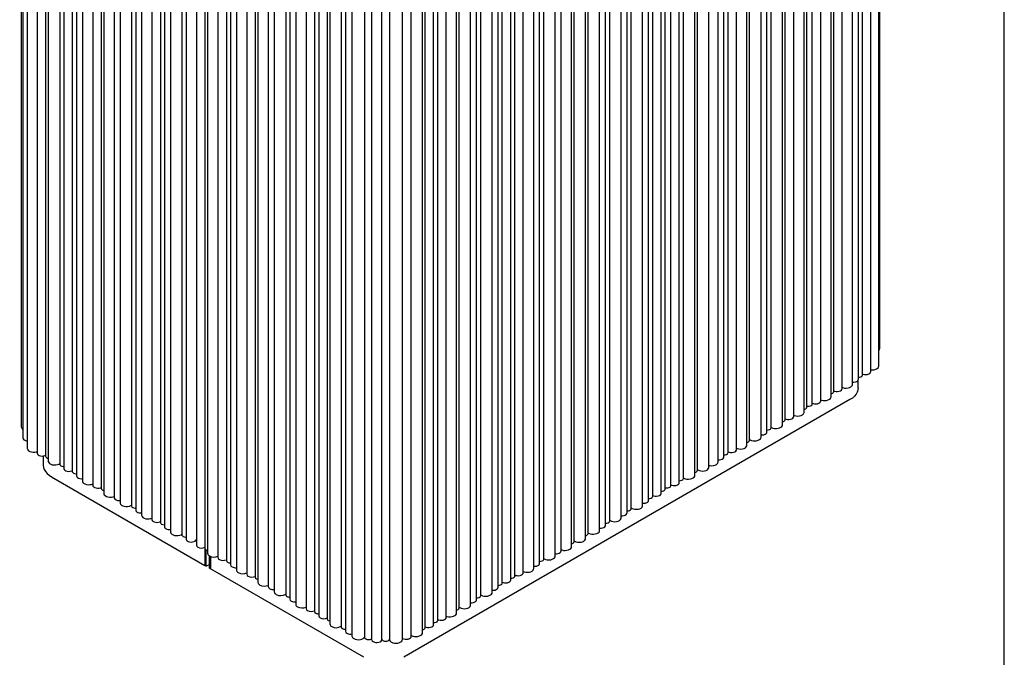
# Model space of a CAD drawing. Header units: millimetres. Extents: x -5210 to 2047, y -29 to 2841.
# Tile 5 of 28: x -1874 to -1110, y 490 to 985. Entities that reach past the tile are written whole.
import ezdxf

# ---------------------------------------------------------------- set-up
doc = ezdxf.new("R2010")
doc.units = ezdxf.units.MM
doc.header["$LTSCALE"] = 10
doc.layers.add('SCHIZZI', color=9, linetype='Continuous')

msp = doc.modelspace()

# ---------------------------------------------------------------- linework, layer by layer
for p, q in [((-1206.44, 729.95), (-1206.44, 1415.84)), ((-1207.2, 716.18), (-1207.2, 1402.07)), ((-1206.98, 721.32), (-1206.98, 1407.22)), ((-1222.93, 706.1), (-1222.93, 1391.99)), ((-1219.78, 709.35), (-1219.78, 1395.24)), ((-1213.39, 711.93), (-1213.39, 1397.83)), ((-1235.58, 698.8), (-1235.58, 1384.69)), ((-1227.55, 702.04), (-1227.55, 1387.93)), ((-1244.25, 692.4), (-1244.25, 1378.29)), ((-1242.19, 696.38), (-1242.19, 1382.27)), ((-1263.13, 684.29), (-1263.13, 1370.18)), ((-1258.89, 686.74), (-1258.89, 1372.63)), ((-1252.28, 689.15), (-1252.28, 1375.05)), ((-1273.23, 677.06), (-1273.23, 1362.96)), ((-1265.19, 680.31), (-1265.19, 1366.2)), ((-1873.27, 1355.01), (-1873.27, 669.12)), ((-1290.79, 668.32), (-1290.79, 1354.22)), ((-1281.89, 670.67), (-1281.89, 1356.56)), ((-1279.83, 674.64), (-1279.83, 1360.54)), ((-1872.11, 1346.39), (-1872.11, 660.49)), ((-1298.59, 661.03), (-1298.59, 1346.92)), ((-1293.98, 665.08), (-1293.98, 1350.98)), ((-1309.55, 654.7), (-1309.55, 1340.6)), ((-1307.49, 658.68), (-1307.49, 1344.57)), ((-1868.55, 1338.18), (-1868.55, 652.28)), ((-1860.95, 1334.64), (-1860.95, 648.75)), ((-1854.35, 1332.22), (-1854.35, 646.33)), ((-1327.38, 645.8), (-1327.38, 1331.7)), ((-1324.19, 649.04), (-1324.19, 1334.93)), ((-1317.58, 651.46), (-1317.58, 1337.35)), ((-1852.29, 1328.24), (-1852.29, 642.35)), ((-1843.39, 1325.9), (-1843.39, 640)), ((-1339.07, 637.66), (-1339.07, 1323.56)), ((-1332, 641.74), (-1332, 1327.64)), ((-1840.2, 1322.66), (-1840.2, 636.77)), ((-1833.6, 1320.24), (-1833.6, 634.35)), ((-1830.4, 1317), (-1830.4, 631.11)), ((-1350.02, 631.34), (-1350.02, 1317.23)), ((-1347.96, 635.32), (-1347.96, 1321.21)), ((-1825.79, 1312.94), (-1825.79, 627.05)), ((-1817.75, 1309.7), (-1817.75, 623.81)), ((-1368.71, 623.34), (-1368.71, 1309.23)), ((-1362.11, 625.76), (-1362.11, 1311.65)), ((-1358.91, 628.99), (-1358.91, 1314.89)), ((-1811.15, 1307.28), (-1811.15, 621.39)), ((-1809.09, 1303.3), (-1809.09, 617.41)), ((-1382.75, 615.23), (-1382.75, 1301.12)), ((-1376.15, 617.65), (-1376.15, 1303.54)), ((-1372.95, 620.89), (-1372.95, 1306.78)), ((-1801.05, 1300.06), (-1801.05, 614.17)), ((-1796.44, 1296), (-1796.44, 610.11)), ((-1787.55, 1293.66), (-1787.55, 607.76)), ((-1390.56, 607.93), (-1390.56, 1293.83)), ((-1385.94, 611.99), (-1385.94, 1297.89)), ((-1784.35, 1290.42), (-1784.35, 604.53)), ((-1779.74, 1286.36), (-1779.74, 600.47)), ((-1402.64, 602.35), (-1402.64, 1288.25)), ((-1399.45, 605.59), (-1399.45, 1291.48)), ((-1771.7, 1283.12), (-1771.7, 597.22)), ((-1765.1, 1280.7), (-1765.1, 594.8)), ((-1761.91, 1277.46), (-1761.91, 591.57)), ((-1419.35, 592.71), (-1419.35, 1278.61)), ((-1416.15, 595.95), (-1416.15, 1281.84)), ((-1407.26, 598.29), (-1407.26, 1284.19)), ((-1757.29, 1273.4), (-1757.29, 587.51)), ((-1748.4, 1271.06), (-1748.4, 585.16)), ((-1432.85, 586.31), (-1432.85, 1272.2)), ((-1423.96, 588.65), (-1423.96, 1274.55)), ((-1745.21, 1267.82), (-1745.21, 581.93)), ((-1737.22, 1263.21), (-1737.22, 577.31)), ((-1443.81, 579.98), (-1443.81, 1265.88)), ((-1434.92, 582.33), (-1434.92, 1268.22)), ((-1730.61, 1260.79), (-1730.61, 574.89)), ((-1728.55, 1256.81), (-1728.55, 570.91)), ((-1458.52, 568.7), (-1458.52, 1254.6)), ((-1453.9, 572.76), (-1453.9, 1258.66)), ((-1445.87, 576), (-1445.87, 1261.9)), ((-1720.51, 1253.57), (-1720.51, 567.67)), ((-1713.91, 1251.15), (-1713.91, 565.25)), ((-1710.72, 1247.91), (-1710.72, 562.02)), ((-1470.6, 563.12), (-1470.6, 1249.01)), ((-1467.41, 566.36), (-1467.41, 1252.25)), ((-1706.1, 1243.85), (-1706.1, 557.96)), ((-1698.07, 1240.61), (-1698.07, 554.71)), ((-1489.86, 553.4), (-1489.86, 1239.29)), ((-1483.25, 555.82), (-1483.25, 1241.71)), ((-1475.22, 559.06), (-1475.22, 1244.96)), ((-1691.46, 1238.19), (-1691.46, 552.29)), ((-1689.4, 1234.21), (-1689.4, 548.31)), ((-1499.66, 547.74), (-1499.66, 1233.64)), ((-1493.05, 550.16), (-1493.05, 1236.06)), ((-1681.37, 1230.97), (-1681.37, 545.07)), ((-1676.75, 1226.91), (-1676.75, 541.01)), ((-1667.86, 1224.56), (-1667.86, 538.67)), ((-1516.36, 538.1), (-1516.36, 1223.99)), ((-1507.47, 540.45), (-1507.47, 1226.34)), ((-1502.85, 544.51), (-1502.85, 1230.4)), ((-1664.67, 1221.33), (-1664.67, 535.43)), ((-1660.05, 1217.27), (-1660.05, 531.37)), ((-1524.17, 530.8), (-1524.17, 1216.7)), ((-1519.55, 534.86), (-1519.55, 1220.76)), ((-1652.02, 1214.02), (-1652.02, 528.13)), ((-1645.41, 1211.6), (-1645.41, 525.71)), ((-1535.12, 524.48), (-1535.12, 1210.38)), ((-1533.06, 528.46), (-1533.06, 1214.35)), ((-1642.22, 1208.37), (-1642.22, 522.47)), ((-1635.61, 1205.95), (-1635.61, 520.05)), ((-1633.55, 1201.97), (-1633.55, 516.07)), ((-1552.95, 515.58), (-1552.95, 1201.48)), ((-1549.76, 518.82), (-1549.76, 1204.71)), ((-1543.15, 521.24), (-1543.15, 1207.13)), ((-1624.66, 1199.62), (-1624.66, 513.73)), ((-1621.47, 1196.39), (-1621.47, 510.49)), ((-1561.62, 509.18), (-1561.62, 1195.08)), ((-1559.56, 513.16), (-1559.56, 1199.06)), ((-1616.34, 1192.58), (-1616.34, 506.68)), ((-1606.55, 1191.54), (-1606.55, 505.65)), ((-1601.12, 1189.95), (-1601.12, 504.05)), ((-1593.12, 504.05), (-1593.12, 1189.95)), ((-1587.18, 1189.85), (-1587.18, 503.96)), ((-1577.18, 503.96), (-1577.18, 1189.85)), ((-1570.32, 506.49), (-1570.32, 1192.38)), ((-1223.13, 699.18), (-1223.13, 705.37)), ((-1229.58, 690.2), (-1576.06, 490.18)), ((-1856.15, 646.48), (-1856.15, 639.17)), ((-1849.71, 630.19), (-1730.56, 561.41)), ((-1730.56, 574.59), (-1730.56, 561.41)), ((-1730.21, 561.21), (-1730.21, 574.03)), ((-1729.5, 560.8), (-1729.5, 573.55)), ((-1727.38, 569.06), (-1727.38, 559.57)), ((-1726.67, 568.66), (-1726.67, 559.16)), ((-1726.32, 568.51), (-1726.32, 558.96)), ((-1730.56, 561.41), (-1730.21, 561.61)), ((-1730.21, 561.21), (-1729.5, 560.8)), ((-1727.38, 562.02), (-1729.5, 560.8)), ((-1726.67, 559.16), (-1727.38, 559.57)), ((-1726.67, 559.16), (-1726.32, 559.37)), ((-1607.17, 490.18), (-1726.32, 558.96))]:
    msp.add_line(p, q)
at = {"flags": 128}
for points in [[(-1207.2, 720.56), (-1207.11, 720.73), (-1206.98, 721.32)], [(-1219.78, 710.08), (-1219.26, 709.89), (-1218.14, 709.66), (-1216.94, 709.64), (-1215.79, 709.82), (-1214.78, 710.18), (-1214.01, 710.7), (-1213.53, 711.33), (-1213.39, 711.93)], [(-1213.39, 713.37), (-1213.39, 713.37), (-1212.03, 713.29), (-1210.69, 713.43), (-1209.46, 713.76), (-1208.43, 714.28), (-1207.69, 714.94), (-1207.28, 715.69), (-1207.2, 716.18)], [(-1227.55, 703.82), (-1226.48, 703.8), (-1225.33, 703.98), (-1224.32, 704.35), (-1223.54, 704.87), (-1223.07, 705.5), (-1222.93, 706.1)], [(-1222.93, 707.62), (-1222, 707.68), (-1221.06, 707.93), (-1220.32, 708.36), (-1219.88, 708.9), (-1219.78, 709.35)], [(-1242.19, 697.04), (-1241.45, 696.75), (-1240.32, 696.53), (-1239.13, 696.5), (-1237.98, 696.68), (-1236.97, 697.05), (-1236.19, 697.57), (-1235.72, 698.2), (-1235.58, 698.8)], [(-1235.58, 699.74), (-1235, 699.52), (-1233.73, 699.23), (-1232.38, 699.15), (-1231.04, 699.29), (-1229.81, 699.63), (-1228.78, 700.14), (-1228.03, 700.8), (-1227.62, 701.55), (-1227.55, 702.04)], [(-1223.13, 699.18), (-1223.32, 697.52), (-1223.88, 695.89), (-1224.81, 694.32), (-1226.08, 692.83), (-1227.68, 691.45), (-1229.58, 690.2)], [(-1258.89, 687.4), (-1258.15, 687.11), (-1257.03, 686.89), (-1255.83, 686.86), (-1254.68, 687.04), (-1253.67, 687.4), (-1252.89, 687.93), (-1252.42, 688.56), (-1252.28, 689.15)], [(-1252.28, 690.1), (-1251.7, 689.88), (-1250.43, 689.59), (-1249.08, 689.51), (-1247.74, 689.65), (-1246.51, 689.98), (-1245.48, 690.5), (-1244.73, 691.16), (-1244.32, 691.91), (-1244.25, 692.4)], [(-1263.13, 685.16), (-1262.15, 685.01), (-1261.11, 685.06), (-1260.17, 685.32), (-1259.43, 685.74), (-1258.99, 686.29), (-1258.89, 686.74)], [(-1279.83, 675.31), (-1279.09, 675.02), (-1277.97, 674.8), (-1276.78, 674.77), (-1275.63, 674.95), (-1274.62, 675.31), (-1273.84, 675.84), (-1273.36, 676.47), (-1273.23, 677.06)], [(-1273.23, 678.01), (-1272.64, 677.79), (-1271.38, 677.5), (-1270.02, 677.42), (-1268.68, 677.56), (-1267.45, 677.89), (-1266.42, 678.41), (-1265.68, 679.07), (-1265.27, 679.82), (-1265.19, 680.31)], [(-1293.98, 666.59), (-1293.01, 666.65), (-1292.06, 666.9), (-1291.33, 667.33), (-1290.89, 667.87), (-1290.79, 668.32)], [(-1290.79, 668.85), (-1290.43, 668.63), (-1289.34, 668.15), (-1288.08, 667.86), (-1286.72, 667.78), (-1285.38, 667.92), (-1284.15, 668.25), (-1283.13, 668.77), (-1282.38, 669.43), (-1281.97, 670.18), (-1281.89, 670.67)], [(-1872.11, 660.49), (-1872.11, 660.41), (-1871.89, 659.73), (-1871.33, 659.12), (-1870.49, 658.64), (-1869.43, 658.31), (-1868.55, 658.2)], [(-1307.49, 659.21), (-1307.13, 658.98), (-1306.05, 658.51), (-1304.78, 658.22), (-1303.42, 658.14), (-1302.08, 658.27), (-1300.85, 658.61), (-1299.83, 659.13), (-1299.08, 659.79), (-1298.67, 660.53), (-1298.59, 661.03)], [(-1298.59, 662.8), (-1297.53, 662.79), (-1296.38, 662.97), (-1295.37, 663.33), (-1294.59, 663.86), (-1294.11, 664.49), (-1293.98, 665.08)], [(-1868.55, 652.28), (-1868.52, 651.99), (-1868.2, 651.22), (-1867.53, 650.54), (-1866.57, 649.98), (-1865.38, 649.6), (-1864.06, 649.41), (-1862.7, 649.44), (-1861.4, 649.67), (-1860.95, 649.81)], [(-1324.19, 649.71), (-1323.45, 649.42), (-1322.32, 649.19), (-1321.13, 649.16), (-1319.98, 649.34), (-1318.97, 649.71), (-1318.19, 650.23), (-1317.72, 650.86), (-1317.58, 651.46)], [(-1317.58, 652.41), (-1317, 652.19), (-1315.73, 651.9), (-1314.38, 651.82), (-1313.04, 651.95), (-1311.81, 652.29), (-1310.78, 652.8), (-1310.03, 653.46), (-1309.62, 654.21), (-1309.55, 654.7)], [(-1860.95, 648.75), (-1860.95, 648.66), (-1860.73, 647.98), (-1860.17, 647.37), (-1859.33, 646.89), (-1858.28, 646.57), (-1857.1, 646.44), (-1855.92, 646.52), (-1854.83, 646.79), (-1854.35, 646.99)], [(-1332, 643.52), (-1330.93, 643.51), (-1329.78, 643.69), (-1328.77, 644.05), (-1327.99, 644.57), (-1327.52, 645.2), (-1327.38, 645.8)], [(-1327.38, 647.31), (-1326.41, 647.37), (-1325.47, 647.62), (-1324.73, 648.05), (-1324.29, 648.59), (-1324.19, 649.04)], [(-1856.15, 639.17), (-1855.97, 637.51), (-1855.41, 635.89), (-1854.48, 634.31), (-1853.21, 632.82), (-1851.61, 631.44), (-1849.71, 630.19)], [(-1852.29, 642.35), (-1852.26, 642.05), (-1851.94, 641.29), (-1851.27, 640.6), (-1850.31, 640.05), (-1849.12, 639.66), (-1847.8, 639.48), (-1846.44, 639.5), (-1845.14, 639.74), (-1844, 640.17), (-1843.39, 640.54)], [(-1843.39, 640), (-1843.38, 639.85), (-1843.11, 639.27), (-1842.52, 638.78), (-1841.66, 638.43), (-1840.66, 638.28), (-1840.2, 638.27)], [(-1840.2, 636.77), (-1840.2, 636.68), (-1839.98, 636), (-1839.42, 635.39), (-1838.58, 634.91), (-1837.52, 634.59), (-1836.35, 634.46), (-1835.17, 634.54), (-1834.07, 634.81), (-1833.6, 635.01)], [(-1347.96, 635.85), (-1347.6, 635.62), (-1346.52, 635.14), (-1345.25, 634.86), (-1343.9, 634.78), (-1342.55, 634.91), (-1341.33, 635.25), (-1340.3, 635.76), (-1339.55, 636.42), (-1339.14, 637.17), (-1339.07, 637.66)], [(-1339.07, 639.12), (-1338.18, 638.94), (-1336.83, 638.86), (-1335.48, 638.99), (-1334.25, 639.33), (-1333.23, 639.85), (-1332.48, 640.5), (-1332.07, 641.25), (-1332, 641.74)], [(-1833.6, 634.35), (-1833.58, 634.19), (-1833.31, 633.61), (-1832.72, 633.12), (-1831.86, 632.78), (-1830.86, 632.62), (-1830.4, 632.62)], [(-1830.4, 631.11), (-1830.4, 631.02), (-1830.18, 630.35), (-1829.62, 629.74), (-1828.78, 629.25), (-1827.73, 628.93), (-1826.55, 628.8), (-1825.79, 628.83)], [(-1362.11, 627.26), (-1361.14, 627.32), (-1360.19, 627.57), (-1359.46, 628), (-1359.02, 628.54), (-1358.91, 628.99)], [(-1358.91, 629.52), (-1358.56, 629.3), (-1357.47, 628.82), (-1356.21, 628.53), (-1354.85, 628.45), (-1353.51, 628.59), (-1352.28, 628.92), (-1351.25, 629.44), (-1350.51, 630.1), (-1350.09, 630.85), (-1350.02, 631.34)], [(-1825.79, 627.05), (-1825.76, 626.76), (-1825.44, 625.99), (-1824.77, 625.31), (-1823.81, 624.75), (-1822.62, 624.37), (-1821.3, 624.18), (-1819.94, 624.21), (-1818.64, 624.44), (-1817.75, 624.75)], [(-1817.75, 623.81), (-1817.75, 623.72), (-1817.53, 623.04), (-1816.97, 622.44), (-1816.13, 621.95), (-1815.08, 621.63), (-1813.9, 621.5), (-1812.72, 621.58), (-1811.63, 621.85), (-1811.15, 622.06)], [(-1376.15, 619.16), (-1375.18, 619.21), (-1374.23, 619.47), (-1373.5, 619.89), (-1373.06, 620.44), (-1372.95, 620.89)], [(-1372.95, 621.76), (-1371.97, 621.61), (-1370.93, 621.66), (-1369.99, 621.92), (-1369.25, 622.34), (-1368.81, 622.89), (-1368.71, 623.34)], [(-1368.71, 624), (-1367.97, 623.71), (-1366.85, 623.49), (-1365.66, 623.46), (-1364.51, 623.64), (-1363.5, 624), (-1362.72, 624.53), (-1362.24, 625.16), (-1362.11, 625.76)], [(-1809.09, 617.41), (-1809.06, 617.11), (-1808.74, 616.35), (-1808.07, 615.66), (-1807.11, 615.11), (-1805.92, 614.72), (-1804.6, 614.54), (-1803.24, 614.56), (-1801.94, 614.8), (-1801.05, 615.11)], [(-1801.05, 614.17), (-1801.05, 614.08), (-1800.83, 613.4), (-1800.27, 612.79), (-1799.43, 612.31), (-1798.38, 611.99), (-1797.2, 611.86), (-1796.44, 611.88)], [(-1390.56, 609.71), (-1389.5, 609.7), (-1388.34, 609.88), (-1387.33, 610.24), (-1386.56, 610.76), (-1386.08, 611.4), (-1385.94, 611.99)], [(-1385.94, 613.5), (-1384.98, 613.56), (-1384.03, 613.81), (-1383.29, 614.24), (-1382.85, 614.78), (-1382.75, 615.23)], [(-1382.75, 615.9), (-1382.01, 615.61), (-1380.89, 615.38), (-1379.7, 615.36), (-1378.55, 615.53), (-1377.54, 615.9), (-1376.76, 616.42), (-1376.28, 617.05), (-1376.15, 617.65)], [(-1796.44, 610.11), (-1796.41, 609.81), (-1796.09, 609.05), (-1795.42, 608.36), (-1794.46, 607.81), (-1793.27, 607.42), (-1791.95, 607.24), (-1790.59, 607.26), (-1789.29, 607.5), (-1788.15, 607.93), (-1787.55, 608.29)], [(-1787.55, 607.76), (-1787.53, 607.61), (-1787.26, 607.03), (-1786.67, 606.54), (-1785.81, 606.19), (-1784.81, 606.04), (-1784.35, 606.03)], [(-1784.35, 604.53), (-1784.35, 604.44), (-1784.13, 603.76), (-1783.57, 603.15), (-1782.73, 602.67), (-1781.67, 602.35), (-1780.5, 602.22), (-1779.74, 602.24)], [(-1402.64, 603.86), (-1401.68, 603.92), (-1400.73, 604.17), (-1400, 604.6), (-1399.55, 605.14), (-1399.45, 605.59)], [(-1399.45, 606.12), (-1399.1, 605.89), (-1398.01, 605.42), (-1396.75, 605.13), (-1395.39, 605.05), (-1394.05, 605.18), (-1392.82, 605.52), (-1391.79, 606.04), (-1391.05, 606.69), (-1390.63, 607.44), (-1390.56, 607.93)], [(-1779.74, 600.47), (-1779.71, 600.17), (-1779.39, 599.41), (-1778.72, 598.72), (-1777.76, 598.17), (-1776.57, 597.78), (-1775.25, 597.59), (-1773.89, 597.62), (-1772.59, 597.86), (-1771.7, 598.17)], [(-1771.7, 597.22), (-1771.7, 597.14), (-1771.48, 596.46), (-1770.92, 595.85), (-1770.08, 595.36), (-1769.03, 595.04), (-1767.85, 594.92), (-1766.67, 594.99), (-1765.58, 595.27), (-1765.1, 595.47)], [(-1416.15, 596.48), (-1415.8, 596.25), (-1414.71, 595.78), (-1413.45, 595.49), (-1412.09, 595.41), (-1410.75, 595.54), (-1409.52, 595.88), (-1408.49, 596.4), (-1407.75, 597.05), (-1407.33, 597.8), (-1407.26, 598.29)], [(-1407.26, 600.07), (-1406.2, 600.06), (-1405.04, 600.24), (-1404.04, 600.6), (-1403.26, 601.12), (-1402.78, 601.75), (-1402.64, 602.35)], [(-1765.1, 594.8), (-1765.09, 594.65), (-1764.82, 594.07), (-1764.22, 593.58), (-1763.37, 593.23), (-1762.36, 593.08), (-1761.91, 593.07)], [(-1761.91, 591.57), (-1761.9, 591.48), (-1761.68, 590.8), (-1761.12, 590.2), (-1760.28, 589.71), (-1759.23, 589.39), (-1758.06, 589.26), (-1757.29, 589.29)], [(-1423.96, 590.43), (-1422.9, 590.42), (-1421.75, 590.59), (-1420.74, 590.96), (-1419.96, 591.48), (-1419.48, 592.11), (-1419.35, 592.71)], [(-1419.35, 594.22), (-1418.38, 594.27), (-1417.43, 594.53), (-1416.7, 594.95), (-1416.26, 595.5), (-1416.15, 595.95)], [(-1757.29, 587.51), (-1757.26, 587.21), (-1756.94, 586.45), (-1756.27, 585.76), (-1755.31, 585.21), (-1754.12, 584.82), (-1752.8, 584.64), (-1751.44, 584.66), (-1750.14, 584.9), (-1749, 585.33), (-1748.4, 585.69)], [(-1748.4, 585.16), (-1748.39, 585.01), (-1748.12, 584.43), (-1747.52, 583.94), (-1746.67, 583.59), (-1745.66, 583.44), (-1745.21, 583.43)], [(-1745.21, 581.93), (-1745.2, 581.84), (-1744.98, 581.16), (-1744.42, 580.55), (-1743.58, 580.07), (-1742.53, 579.75), (-1741.36, 579.62), (-1740.17, 579.7), (-1739.08, 579.97), (-1738.17, 580.42), (-1737.54, 581), (-1737.23, 581.67), (-1737.22, 581.76)], [(-1443.81, 580.52), (-1443.45, 580.29), (-1442.37, 579.81), (-1441.1, 579.52), (-1439.75, 579.44), (-1438.4, 579.58), (-1437.17, 579.91), (-1436.15, 580.43), (-1435.4, 581.09), (-1434.99, 581.84), (-1434.92, 582.33)], [(-1432.85, 586.84), (-1432.5, 586.61), (-1431.41, 586.14), (-1430.15, 585.85), (-1428.79, 585.77), (-1427.45, 585.9), (-1426.22, 586.24), (-1425.19, 586.75), (-1424.45, 587.41), (-1424.04, 588.16), (-1423.96, 588.65)], [(-1729.73, 573.67), (-1728.88, 573.32), (-1728.55, 573.25)], [(-1453.9, 573.71), (-1453.32, 573.49), (-1452.06, 573.2), (-1450.7, 573.12), (-1449.36, 573.25), (-1448.13, 573.59), (-1447.1, 574.11), (-1446.36, 574.76), (-1445.94, 575.51), (-1445.87, 576)], [(-1470.6, 564.63), (-1469.64, 564.68), (-1468.69, 564.94), (-1467.95, 565.36), (-1467.51, 565.91), (-1467.41, 566.36)], [(-1467.41, 566.89), (-1467.06, 566.66), (-1465.97, 566.19), (-1464.7, 565.9), (-1463.35, 565.82), (-1462.01, 565.95), (-1460.78, 566.29), (-1459.75, 566.8), (-1459.01, 567.46), (-1458.59, 568.21), (-1458.52, 568.7)], [(-1458.52, 570.48), (-1457.46, 570.47), (-1456.3, 570.64), (-1455.29, 571.01), (-1454.52, 571.53), (-1454.04, 572.16), (-1453.9, 572.76)], [(-1483.25, 556.77), (-1482.67, 556.54), (-1481.41, 556.26), (-1480.05, 556.18), (-1478.71, 556.31), (-1477.48, 556.65), (-1476.45, 557.16), (-1475.71, 557.82), (-1475.29, 558.57), (-1475.22, 559.06)], [(-1475.22, 560.84), (-1474.16, 560.83), (-1473, 561), (-1471.99, 561.37), (-1471.22, 561.89), (-1470.74, 562.52), (-1470.6, 563.12)], [(-1690.58, 551.07), (-1689.73, 550.72), (-1689.4, 550.65)], [(-1493.05, 551.67), (-1492.08, 551.73), (-1491.14, 551.98), (-1490.4, 552.4), (-1489.96, 552.95), (-1489.86, 553.4)], [(-1489.86, 554.07), (-1489.12, 553.78), (-1488, 553.55), (-1486.81, 553.52), (-1485.65, 553.7), (-1484.64, 554.07), (-1483.87, 554.59), (-1483.39, 555.22), (-1483.25, 555.82)], [(-1507.47, 542.22), (-1506.4, 542.21), (-1505.25, 542.39), (-1504.24, 542.76), (-1503.46, 543.28), (-1502.99, 543.91), (-1502.85, 544.51)], [(-1502.85, 546.01), (-1501.88, 546.07), (-1500.94, 546.32), (-1500.2, 546.75), (-1499.76, 547.29), (-1499.66, 547.74)], [(-1499.66, 548.41), (-1498.92, 548.12), (-1497.79, 547.89), (-1496.6, 547.87), (-1495.45, 548.05), (-1494.44, 548.41), (-1493.66, 548.93), (-1493.19, 549.56), (-1493.05, 550.16)], [(-1519.55, 536.37), (-1518.58, 536.43), (-1517.64, 536.68), (-1516.9, 537.11), (-1516.46, 537.65), (-1516.36, 538.1)], [(-1516.36, 538.63), (-1516, 538.41), (-1514.92, 537.93), (-1513.65, 537.64), (-1512.3, 537.56), (-1510.95, 537.69), (-1509.72, 538.03), (-1508.7, 538.55), (-1507.95, 539.21), (-1507.54, 539.96), (-1507.47, 540.45)], [(-1533.06, 528.99), (-1532.7, 528.76), (-1531.62, 528.29), (-1530.35, 528), (-1529, 527.92), (-1527.65, 528.05), (-1526.43, 528.39), (-1525.4, 528.91), (-1524.65, 529.57), (-1524.24, 530.31), (-1524.17, 530.8)], [(-1524.17, 532.58), (-1523.1, 532.57), (-1521.95, 532.75), (-1520.94, 533.11), (-1520.16, 533.64), (-1519.69, 534.27), (-1519.55, 534.86)], [(-1549.76, 519.49), (-1549.02, 519.2), (-1547.9, 518.97), (-1546.71, 518.94), (-1545.55, 519.12), (-1544.54, 519.49), (-1543.77, 520.01), (-1543.29, 520.64), (-1543.15, 521.24)], [(-1543.15, 522.19), (-1542.57, 521.97), (-1541.31, 521.68), (-1539.95, 521.6), (-1538.61, 521.73), (-1537.38, 522.07), (-1536.35, 522.58), (-1535.61, 523.24), (-1535.19, 523.99), (-1535.12, 524.48)], [(-1634.73, 518.83), (-1633.88, 518.48), (-1633.55, 518.41)], [(-1559.56, 513.83), (-1558.82, 513.54), (-1557.7, 513.31), (-1556.5, 513.29), (-1555.35, 513.47), (-1554.34, 513.83), (-1553.56, 514.35), (-1553.09, 514.98), (-1552.95, 515.58)], [(-1552.95, 517.09), (-1551.98, 517.15), (-1551.04, 517.4), (-1550.3, 517.82), (-1549.86, 518.37), (-1549.76, 518.82)], [(-1614.88, 504.64), (-1613.79, 504.17), (-1612.53, 503.88), (-1611.17, 503.8), (-1609.83, 503.93), (-1608.6, 504.27), (-1607.57, 504.79), (-1606.83, 505.45), (-1606.55, 505.87)], [(-1577.14, 504.86), (-1576.19, 504.45), (-1575.06, 504.22), (-1573.87, 504.2), (-1572.72, 504.37), (-1571.71, 504.74), (-1570.93, 505.26), (-1570.45, 505.89), (-1570.32, 506.49)], [(-1570.32, 507.24), (-1570.16, 507.14), (-1569.07, 506.67), (-1567.8, 506.38), (-1566.45, 506.3), (-1565.11, 506.43), (-1563.88, 506.77), (-1562.85, 507.29), (-1562.11, 507.94), (-1561.69, 508.69), (-1561.62, 509.18)], [(-1599.94, 502.42), (-1598.98, 502.01), (-1597.86, 501.78), (-1596.67, 501.76), (-1595.52, 501.93), (-1594.51, 502.3), (-1593.73, 502.82), (-1593.25, 503.45), (-1593.12, 504.05)], [(-1593.12, 504.17), (-1592.86, 503.66), (-1592.26, 503.17)], [(-1592.26, 503.17), (-1591.41, 502.82), (-1590.4, 502.67), (-1589.36, 502.72), (-1588.42, 502.97), (-1587.68, 503.4), (-1587.24, 503.94), (-1587.18, 504.13)], [(-1585.71, 501.92), (-1584.63, 501.44), (-1583.36, 501.15), (-1582.01, 501.07), (-1580.66, 501.21), (-1579.43, 501.54), (-1578.41, 502.06), (-1577.66, 502.72), (-1577.25, 503.47), (-1577.18, 503.96)]]:
    msp.add_lwpolyline(points, dxfattribs=at)
for centre, radius, start, end in [((-1208.49, 730.03), 2.05, 317.592, 357.69334), ((-1244.28, 696.88), 2.15, 270.70178, 346.44201), ((-1265.22, 684.79), 2.15, 270.70178, 346.44201), ((-1281.92, 675.15), 2.15, 270.70178, 346.44201), ((-1870.89, 669.32), 2.39, 184.93543, 239.28287), ((-1309.58, 659.18), 2.15, 270.70178, 346.44201), ((-1852.2, 646.9), 2.22, 195.04619, 267.81001), ((-1350.05, 635.82), 2.15, 270.70178, 346.44201), ((-1809, 621.96), 2.22, 195.04619, 267.81001), ((-1434.94, 586.81), 2.15, 270.70178, 346.44201), ((-1735.26, 577.48), 1.96, 184.82564, 246.4945), ((-1733.21, 581.03), 6.05, 242.07823, 295.91377), ((-1729.18, 574.99), 1.43, 183.79655, 247.52359), ((-1445.9, 580.49), 2.15, 270.70178, 346.44201), ((-1726.07, 571.15), 2.49, 185.38279, 245.93735), ((-1723.53, 575.68), 7.68, 242.45191, 293.11286), ((-1718.56, 567.84), 1.96, 184.82564, 246.4945), ((-1716.5, 571.51), 6.17, 242.59821, 294.8935), ((-1712.48, 565.35), 1.43, 183.79655, 247.52359), ((-1710.95, 568.03), 4.51, 242.49263, 272.93822), ((-1708.76, 562.18), 1.96, 184.82564, 246.4945), ((-1706.73, 565.84), 6.14, 242.74841, 275.93017), ((-1703.62, 558.19), 2.49, 185.38279, 245.93735), ((-1701.08, 562.72), 7.68, 242.45191, 293.11286), ((-1696.11, 554.88), 1.96, 184.82564, 246.4945), ((-1694.06, 558.56), 6.17, 242.59821, 294.8935), ((-1690.04, 552.39), 1.43, 183.79655, 247.52359), ((-1686.92, 548.55), 2.49, 185.38279, 245.93735), ((-1684.38, 553.08), 7.68, 242.45191, 293.11286), ((-1679.41, 545.24), 1.96, 184.82564, 246.4945), ((-1677.38, 548.9), 6.14, 242.74841, 275.93017), ((-1674.27, 541.25), 2.49, 185.38279, 245.93735), ((-1671.76, 545.38), 7.31, 241.20658, 302.31945), ((-1666.43, 538.76), 1.43, 183.79655, 247.52359), ((-1664.9, 541.44), 4.51, 242.49263, 272.93822), ((-1662.71, 535.6), 1.96, 184.82564, 246.4945), ((-1660.68, 539.26), 6.14, 242.74841, 275.93017), ((-1657.57, 531.61), 2.49, 185.38279, 245.93735), ((-1655.03, 536.14), 7.68, 242.45191, 293.11286), ((-1650.06, 528.29), 1.96, 184.82564, 246.4945), ((-1535.15, 528.96), 2.15, 270.70178, 346.44201), ((-1648.01, 531.97), 6.17, 242.59821, 294.8935), ((-1643.99, 525.8), 1.43, 183.79655, 247.52359), ((-1642.45, 528.48), 4.51, 242.49263, 272.93822), ((-1640.27, 522.64), 1.96, 184.82564, 246.4945), ((-1638.21, 526.32), 6.17, 242.59821, 294.8935), ((-1634.19, 520.15), 1.43, 183.79655, 247.52359), ((-1631.07, 516.31), 2.49, 185.38279, 245.93735), ((-1628.57, 520.44), 7.31, 241.20658, 302.31945), ((-1623.23, 513.82), 1.43, 183.79655, 247.52359), ((-1621.7, 516.5), 4.51, 242.49263, 272.93822), ((-1561.65, 513.67), 2.15, 270.70123, 346.44193), ((-1619.51, 510.66), 1.96, 184.82564, 246.4945), ((-1617.46, 514.38), 6.21, 242.84033, 280.36809), ((-1613.86, 506.92), 2.49, 185.38279, 245.93735), ((-1605.12, 505.74), 1.43, 183.79655, 247.52359), ((-1603.57, 508.29), 4.4, 241.4826, 303.81997), ((-1599.16, 504.22), 1.96, 184.82564, 246.4945), ((-1584.7, 504.19), 2.49, 185.38279, 245.93735)]:
    msp.add_arc(centre, radius, start, end)
at = {"layer": 'SCHIZZI', "color": 7}
msp.add_lwpolyline([(-1109.64, -28.8), (-1109.84, 2841.2), (-5209.64, 2841.2), (-5209.64, -28.8)], close=True, dxfattribs=at)

doc.saveas('drawing.dxf')
